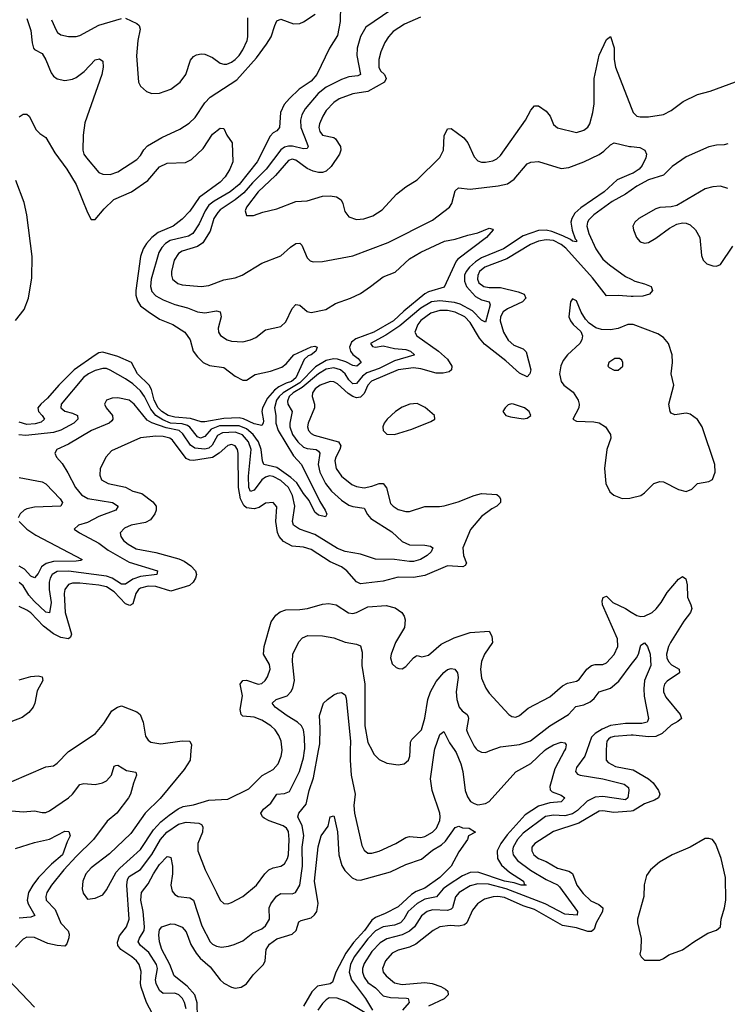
# Model space of a CAD drawing. Header units: inches. Extents: x 1552611 to 1694776, y 811966 to 917215.
# Tile 230 of 256: x 1586772 to 1590507, y 898660 to 903860. Entities that reach past the tile are written whole.
import ezdxf

# ---------------------------------------------------------------- set-up
doc = ezdxf.new("R2010")
doc.units = ezdxf.units.IN
doc.header["$MEASUREMENT"] = 0
for name, color, linetype in [('B5889', 7, 'Continuous'), ('B5899', 7, 'Continuous'), ('B5980', 7, 'Continuous'), ('B5990', 7, 'Continuous')]:
    doc.layers.add(name, color=color, linetype=linetype)

msp = doc.modelspace()

# ---------------------------------------------------------------- linework, layer by layer
at = {"layer": 'B5889', "color": 5}
for points, elevation in [([(1586352.6, 900000), (1586364.6, 899970), (1586367.7, 899947.7), (1586361.8, 899910), (1586344.4, 899850), (1586339.3, 899790), (1586355.9, 899755.9), (1586370, 899744), (1586398, 899738), (1586450, 899745.3), (1586530, 899771.8), (1586610, 899813.6), (1586730, 899836.5), (1586910, 899914.4), (1586950, 899919.6), (1586970, 899932.8), (1587030, 899994.7), (1587037.9, 900000)], 980), ([(1587675.9, 900000), (1587672.3, 899950), (1587640.6, 899899.4), (1587512.6, 899747.4), (1587434.4, 899670), (1587358.4, 899561.6), (1587245.8, 899454.2), (1587150, 899380.4), (1587121.8, 899350), (1587104.9, 899310), (1587102.6, 899270), (1587107.3, 899247.3), (1587130, 899216), (1587170, 899220.5), (1587210, 899239.1), (1587230, 899265.5), (1587281.9, 899358.1), (1587300.4, 899379.6), (1587410, 899477.5), (1587478.6, 899581.4), (1587516.9, 899623.1), (1587560.8, 899659.2), (1587608.4, 899691.6), (1587635.5, 899704.5), (1587690, 899714.2), (1587770, 899738.6), (1587870, 899743.1), (1587982.3, 899797.7), (1588052, 899868), (1588110, 899899.6), (1588136.8, 899930), (1588152.4, 899970), (1588157.1, 900000)], 980), ([(1587473.1, 898610), (1587441.4, 898670), (1587413.2, 898750), (1587409.4, 898770.6), (1587413.2, 898833.2), (1587402.5, 898870), (1587388.2, 898890), (1587364.2, 898910), (1587305.4, 898950), (1587290.9, 898970), (1587287.7, 898987.7), (1587298.8, 899021.2), (1587336.6, 899070), (1587350.3, 899110), (1587337.4, 899290), (1587341.3, 899318.7), (1587350, 899334.7), (1587410, 899372.3), (1587470, 899450.6), (1587515, 899530), (1587549, 899570), (1587610, 899610.9), (1587650, 899622.2), (1587716.9, 899616.9), (1587731.5, 899610), (1587738, 899598), (1587737.1, 899570), (1587712.9, 899510), (1587712.8, 899470), (1587751.7, 899370), (1587810.3, 899250), (1587830, 899210.5), (1587850, 899192.2), (1587870, 899190.3), (1587890, 899197.3), (1587950, 899229.3), (1588021.6, 899290), (1588065.7, 899350), (1588086.6, 899370), (1588110, 899381.6), (1588150, 899390.2), (1588170, 899402), (1588186.1, 899430), (1588191.3, 899450), (1588194.7, 899530), (1588190, 899572), (1588179.5, 899590), (1588163.2, 899603.2), (1588088.6, 899628.6), (1588062.9, 899642.9), (1588052.7, 899650), (1588044.1, 899670), (1588058, 899690), (1588098.1, 899721.9), (1588130, 899769.3), (1588170, 899772.7), (1588195.3, 899784.7), (1588249.4, 899890), (1588270, 899961.1), (1588275, 900000)], 960), ([(1587650, 898636), (1587642.2, 898670), (1587631.2, 898691.2), (1587611.8, 898710), (1587590, 898719), (1587530, 898717.8), (1587510, 898733.5), (1587492.5, 898770), (1587488.7, 898790), (1587498.7, 898850), (1587493.4, 898870), (1587454.3, 898934.3), (1587409.9, 898970), (1587398, 898990), (1587404.5, 899010), (1587428.5, 899050), (1587429.9, 899070), (1587424, 899150), (1587411.5, 899210), (1587414.1, 899250), (1587450, 899295.8), (1587477.7, 899350), (1587510, 899398), (1587550, 899440.2), (1587559.2, 899439.2), (1587570, 899435.5), (1587578.2, 899390), (1587577.8, 899350), (1587569, 899290), (1587577.5, 899257.5), (1587590, 899239.7), (1587608.4, 899230), (1587670, 899222), (1587689.5, 899209.5), (1587734.1, 899074.1), (1587776.5, 898990), (1587790, 898977.8), (1587810, 898967), (1587837.8, 898962.2), (1587873.7, 898966.3), (1587904, 898976), (1587950, 898994.6), (1588003.2, 899036.8), (1588050, 899058.3), (1588070, 899073.7), (1588089.8, 899110), (1588088.9, 899170), (1588097.3, 899190), (1588128.1, 899231.9), (1588150, 899245.2), (1588210, 899244.2), (1588228.6, 899251.4), (1588250.7, 899289.3), (1588265.2, 899390), (1588262.1, 899490), (1588271.2, 899551.2), (1588262.6, 899602.6), (1588239.5, 899650), (1588245, 899670), (1588283.4, 899716.6), (1588299, 899790), (1588323.3, 899856.7), (1588349.1, 900000)], 940), ([(1589648, 900000), (1589596, 899904), (1589569.4, 899810), (1589572.3, 899792.3), (1589581.6, 899781.6), (1589630, 899764.4), (1589648.8, 899750), (1589630.6, 899729.4), (1589570, 899723.7), (1589510, 899705.9), (1589439.1, 899660.9), (1589345, 899555), (1589311.6, 899510), (1589292.2, 899470), (1589293.4, 899430), (1589314.9, 899394.9), (1589357.2, 899357.2), (1589431, 899310), (1589434, 899294), (1589446, 899290), (1589419.3, 899290), (1589382.2, 899302.2), (1589330, 899310.3), (1589190, 899357.6), (1589150, 899356.7), (1589110, 899338.1), (1589033, 899290), (1589007.8, 899270), (1588972.8, 899227.2), (1588910, 899214.9), (1588870, 899193), (1588822.5, 899150), (1588799.9, 899110), (1588781.1, 899090), (1588750, 899078.1), (1588690, 899068.6), (1588650, 899048.1), (1588610, 899005.2), (1588537.9, 898910), (1588517.9, 898870), (1588510.8, 898830), (1588522.6, 898790), (1588597.1, 898690), (1588633.8, 898630)], 940), ([(1588516.5, 900000), (1588515.7, 899950), (1588521.3, 899870), (1588543, 899770), (1588536.1, 899710), (1588538.4, 899670), (1588578.6, 899498.6), (1588590, 899474), (1588610, 899459.1), (1588630, 899457.5), (1588670, 899468.8), (1588756.9, 899510), (1588810, 899541.4), (1588830, 899546.2), (1588890, 899540.5), (1588910, 899546.7), (1588950, 899568.4), (1588971.6, 899590), (1588989.9, 899630), (1588992, 899650), (1588989.4, 899670), (1588948.2, 899790), (1588940.7, 899850), (1588960.9, 900000)], 940), ([(1589765.9, 900000), (1589755.6, 899970), (1589710.9, 899910), (1589705, 899890), (1589716.1, 899876.1), (1589730.7, 899870.7), (1589850.4, 899850), (1589962.9, 899822.9), (1589985.2, 899805.2), (1589987.3, 899790), (1589981.7, 899750), (1589970, 899740.2), (1589850, 899757.6), (1589810, 899754.5), (1589766.4, 899733.6), (1589715.9, 899684.1), (1589690, 899665.2), (1589650, 899656.3), (1589590, 899659.3), (1589547.8, 899652.2), (1589430, 899564.3), (1589399.5, 899530), (1589376.5, 899490), (1589372.5, 899470), (1589375.9, 899450), (1589400, 899420), (1589468.2, 899368.2), (1589550, 899319.4), (1589610, 899290.6), (1589620.7, 899280.7), (1589716.6, 899150), (1589714.4, 899130), (1589650, 899136.6), (1589546.2, 899190), (1589339, 899270), (1589245.6, 899294.4), (1589190, 899297.1), (1589150, 899286.2), (1589090.8, 899250), (1589072.3, 899227.7), (1589056.6, 899170), (1589050, 899162.8), (1589030, 899156.2), (1588950, 899159.2), (1588922.7, 899150), (1588892.4, 899127.6), (1588856.3, 899070), (1588830, 899046), (1588790, 899026.3), (1588710, 899005.8), (1588674.5, 898985.5), (1588630, 898938.5), (1588590, 898875.7), (1588582.2, 898850), (1588581.8, 898830), (1588590, 898803.5), (1588610, 898775.5), (1588650, 898746.9), (1588690, 898704.5), (1588730, 898695.7), (1588813.2, 898693.2), (1588822.6, 898690), (1588828.5, 898670), (1588792.7, 898630)], 960), ([(1588632.3, 900000), (1588641.8, 899981.8), (1588670, 899952.9), (1588710, 899934), (1588770, 899924.2), (1588801.2, 899930), (1588823.6, 899950), (1588830.8, 899970), (1588832.6, 900000)], 960), ([(1589068.8, 900000), (1589075.6, 899990), (1589100.1, 899930), (1589111.3, 899890), (1589123.6, 899790), (1589135.3, 899755.3), (1589151.6, 899731.6), (1589170, 899719.8), (1589190, 899714.4), (1589230, 899719.8), (1589250, 899731.6), (1589390, 899888.3), (1589470, 899931.4), (1589542.5, 900000)], 940), ([(1589192.4, 900000), (1589210, 899992), (1589230, 899990.4), (1589255.5, 900000)], 960), ([(1589868.2, 900000), (1589867.9, 899950), (1589877.1, 899937.1), (1589916.8, 899916.8), (1590000, 899899.6)], 980), ([(1586730, 899682.3), (1586790, 899677.3), (1586850, 899682.6), (1586890, 899672.9), (1586910, 899673), (1586930, 899681.1), (1587030, 899751), (1587051.4, 899770), (1587090, 899820.7), (1587110, 899826.8), (1587170, 899820.1), (1587209.6, 899830), (1587230, 899840.2), (1587256.2, 899870), (1587270, 899917.3), (1587278.9, 899921.1), (1587290, 899923.1), (1587335.6, 899895.6), (1587385.5, 899885.5), (1587388.7, 899870), (1587372.1, 899827.9), (1587357.3, 899770), (1587346, 899750), (1587284.3, 899670), (1587233.5, 899626.5), (1587161.4, 899530), (1587070, 899441.3), (1587005.2, 899370), (1586940.5, 899290), (1586915.7, 899250), (1586909.6, 899230), (1586911.6, 899210), (1586960.1, 899160.1), (1586989.1, 899089.1), (1587028, 899048), (1587032.8, 899030), (1587031.2, 899011.2), (1587020.5, 898979.5), (1587010, 898967.9), (1586970.1, 898969.9), (1586921.3, 898981.3), (1586850, 899012.7), (1586810, 899014.6), (1586790, 899004.4), (1586750, 898962.5)], 960), ([(1590000, 899680.4), (1589907.6, 899672.4), (1589850, 899681), (1589830, 899679.6), (1589722.7, 899617.3), (1589590, 899572.9), (1589490.2, 899510), (1589475.3, 899490), (1589475, 899470), (1589485.6, 899450), (1589510, 899430.1), (1589550, 899413.4), (1589610, 899379.1), (1589670, 899363.3), (1589690, 899350.8), (1589713.2, 899290), (1589746, 899246), (1589786.7, 899206.7), (1589828, 899188), (1589850, 899170.2), (1589847.9, 899150), (1589815.2, 899090), (1589803.6, 899056.4), (1589790, 899043.8), (1589770, 899044.4), (1589710, 899064.2), (1589636.7, 899076.7), (1589490, 899160.4), (1589430, 899180.9), (1589330, 899224.7), (1589295.3, 899230), (1589271.5, 899228.5), (1589225.1, 899214.9), (1589187.5, 899190), (1589162, 899158), (1589132.5, 899090), (1589119.8, 899080.2), (1589090, 899073.2), (1589043.7, 899076.3), (1588990, 899069.8), (1588953.8, 899050), (1588862.6, 898977.4), (1588830, 898962.6), (1588770, 898946.4), (1588738.8, 898930), (1588703, 898890), (1588686.7, 898850), (1588691, 898830), (1588706.2, 898810), (1588750, 898773), (1588790, 898764.4), (1588910, 898775.6), (1588948.4, 898770), (1588994.5, 898754.5), (1589019.7, 898739.7), (1589031.1, 898730), (1589032.8, 898710), (1589011.6, 898688.4), (1588929.4, 898650)], 980), ([(1587709.9, 898590), (1587708.3, 898668.3), (1587696, 898710), (1587656.6, 898756.6), (1587587.8, 898810), (1587564.5, 898870), (1587521.4, 898950), (1587509.9, 898990), (1587507.1, 899027.1), (1587510, 899052.7), (1587522, 899070), (1587570, 899084.5), (1587590, 899083.8), (1587630, 899068.1), (1587650, 899042), (1587676, 898976), (1587702.7, 898930), (1587724.2, 898904.2), (1587777.4, 898857.4), (1587830, 898790.1), (1587850, 898771.4), (1587890, 898750.1), (1587910, 898746), (1587940.5, 898750), (1587970, 898768.2), (1588005.1, 898814.9), (1588059.2, 898870), (1588068.2, 898890), (1588073.4, 898950), (1588090, 898978.5), (1588130, 899005.4), (1588210.9, 899030), (1588231.4, 899050), (1588244.7, 899095.3), (1588257.5, 899102.5), (1588310, 899115.9), (1588328.2, 899131.8), (1588339.9, 899150), (1588347.4, 899192.6), (1588328.1, 899310), (1588347.6, 899492.4), (1588362.4, 899550), (1588399.3, 899600.7), (1588410, 899650.7), (1588430, 899654.8), (1588431, 899651), (1588450, 899571), (1588457, 899450), (1588472.5, 899392.5), (1588487.6, 899367.6), (1588527.6, 899327.6), (1588550, 899317.6), (1588570, 899315), (1588730, 899359.2), (1588810, 899398.2), (1588892.8, 899427.2), (1588950, 899474.6), (1588997.5, 899502.5), (1589019.2, 899520.8), (1589070, 899594.6), (1589090, 899601.3), (1589110, 899592), (1589144.7, 899590), (1589178, 899570), (1589141, 899550), (1589136, 899530), (1589090, 899466), (1589050.2, 899390), (1588989.3, 899330), (1588910, 899273.2), (1588864.7, 899255.3), (1588839.7, 899240.3), (1588770, 899174.6), (1588700.8, 899139.2), (1588650, 899119.4), (1588630, 899104.9), (1588591.9, 899050), (1588533.5, 898986.5), (1588493.7, 898930), (1588441.4, 898830), (1588423.2, 898776.8), (1588411.1, 898768.9), (1588344.5, 898755.5), (1588313.6, 898726.4), (1588269.3, 898650.7)], 920), ([(1586750, 899482.2), (1586850, 899514.4), (1586930, 899532.3), (1587010, 899574.2), (1587032.1, 899572.1), (1587038.4, 899550), (1587021.9, 899518.1), (1586997.2, 899450), (1586939.6, 899400.4), (1586871.9, 899330), (1586841.5, 899290), (1586819, 899250), (1586812.3, 899210), (1586816.9, 899190), (1586851.6, 899128.4), (1586830, 899120.2), (1586770, 899115.8)], 940), ([(1586713.1, 898790), (1586850, 898645.3)], 960), ([(1588603.9, 898610), (1588494.3, 898674.3), (1588446.9, 898693.1), (1588406.3, 898693.7), (1588390, 898684.5), (1588370, 898663.9), (1588345.4, 898630)], 940)]:
    msp.add_lwpolyline(points, dxfattribs=dict(at, elevation=elevation))
at = {"layer": 'B5899', "color": 5, "elevation": 980}
msp.add_lwpolyline([(1590000, 899899.6), (1590010, 899897.5), (1590091.4, 899850), (1590115.5, 899830), (1590143.5, 899790), (1590150.1, 899770), (1590142.8, 899750), (1590122.5, 899737.5), (1590070, 899718), (1590010, 899681.2), (1590000, 899680.4)], dxfattribs=at)
at = {"layer": 'B5899', "color": 5, "elevation": 1020}
msp.add_lwpolyline([(1590410, 899536.2), (1590390, 899535.6), (1590310.2, 899489.8), (1590215.5, 899450), (1590149.3, 899410.7), (1590102, 899370), (1590080, 899340), (1590068.5, 899291.5), (1590065.4, 899230), (1590033.4, 899110), (1590033.4, 899090), (1590051.9, 899008.1), (1590050.9, 898949.1), (1590045.4, 898925.4), (1590051.6, 898911.6), (1590070, 898894), (1590150, 898894), (1590170, 898902), (1590198.6, 898921.4), (1590270, 898947), (1590329.4, 898990), (1590404.7, 899035.3), (1590450, 899052.4), (1590471.1, 899070), (1590474.3, 899110), (1590492.8, 899170), (1590498.3, 899210), (1590497.4, 899330), (1590473.6, 899430), (1590445.8, 899505.8), (1590428.7, 899530)], close=True, dxfattribs=at)
at = {"layer": 'B5980', "color": 5}
for points, elevation in [([(1588464.4, 903935.6), (1588462.8, 903850), (1588450, 903776), (1588408, 903710), (1588339.6, 903570), (1588310, 903534.5), (1588247.7, 903492.3), (1588195.8, 903444.2), (1588168.2, 903411.8), (1588149, 903370), (1588143.2, 903290), (1588130, 903273.5), (1588110, 903262.8), (1588094.8, 903245.2), (1588025.4, 903110), (1587930.1, 902990), (1587882.3, 902950), (1587798, 902902), (1587770, 902879.7), (1587750.1, 902850), (1587718.6, 902781.4), (1587686.4, 902730), (1587663.3, 902716.7), (1587566.4, 902693.6), (1587541.9, 902678.1), (1587522.5, 902657.5), (1587506.5, 902630), (1587466.7, 902490), (1587462.9, 902450), (1587470, 902424.7), (1587490, 902401.8), (1587530, 902380.3), (1587590, 902355.5), (1587658.4, 902338.4), (1587710, 902316.3), (1587750, 902311.1), (1587810, 902321.8), (1587830, 902316.5), (1587835.3, 902290), (1587820.2, 902230), (1587821.8, 902210), (1587832.4, 902192.4), (1587867.2, 902170), (1587890, 902161.3), (1587950, 902159.5), (1587990.4, 902169.6), (1588017.7, 902182.3), (1588070, 902222.3), (1588150, 902240.3), (1588176.4, 902263.6), (1588210, 902335.3), (1588230, 902356.5), (1588250, 902352.2), (1588290, 902318.5), (1588310, 902314.4), (1588387, 902330), (1588438.3, 902361.7), (1588517.6, 902390), (1588570, 902414.7), (1588624.4, 902450), (1588690, 902501.1), (1588753, 902527), (1588830, 902596.2), (1588890, 902633), (1589014, 902690), (1589070, 902700.4), (1589137.5, 902722.5), (1589190, 902733.7), (1589250, 902759.3), (1589270, 902754), (1589270.5, 902750.5), (1589236.4, 902710), (1589084.4, 902595.6), (1589075.4, 902584.6), (1589012.5, 902447.5), (1588930, 902422.8), (1588910, 902412.5), (1588799.1, 902320.9), (1588744.7, 902270), (1588640.8, 902210), (1588545.6, 902174.4), (1588523.2, 902156.8), (1588512.4, 902130), (1588518.1, 902110), (1588531.1, 902091.1), (1588558.9, 902070), (1588575, 902050), (1588551.5, 902030), (1588530, 902033.6), (1588493.5, 902053.5), (1588450, 902066.6), (1588428.7, 902068.6), (1588390, 902059.5), (1588334.1, 902025.9), (1588250, 901942), (1588163, 901890), (1588140.8, 901870), (1588127.3, 901850), (1588116.7, 901810), (1588123.7, 901770), (1588124, 901730), (1588136.1, 901690), (1588217, 901557), (1588259.8, 901510), (1588355.4, 901315.4), (1588384.6, 901270), (1588392.3, 901247.7), (1588386, 901234), (1588350, 901243.5), (1588330, 901259.7), (1588300.6, 901320.6), (1588270, 901357.9), (1588233.9, 901413.9), (1588202.3, 901442.3), (1588130, 901495.2), (1588060.3, 901510), (1588053.9, 901530), (1588047.2, 901590), (1588032.1, 901630), (1588004.9, 901670), (1587970, 901698.8), (1587930, 901715.6), (1587825.8, 901714.2), (1587782.5, 901697.5), (1587750, 901658), (1587727, 901650), (1587710, 901657), (1587670, 901708.8), (1587657.3, 901717.3), (1587630, 901726.1), (1587568.4, 901730), (1587527.2, 901747.2), (1587490.2, 901770), (1587463.6, 901803.6), (1587430, 901870.4), (1587410, 901899.9), (1587370, 901936.6), (1587330, 901963), (1587250, 902009.8), (1587230, 902017), (1587210, 902018.7), (1587170, 902007.4), (1587135.5, 901990), (1587108.7, 901970), (1586991.8, 901830), (1586988.7, 901810), (1587010, 901792), (1587050, 901782.4), (1587077.4, 901770), (1587078.8, 901750), (1587057.3, 901730), (1586988.6, 901691.4), (1586950, 901679.5), (1586804.4, 901664.4), (1586767.6, 901667.6)], 940), ([(1586810, 903866.7), (1586830, 903802), (1586837.3, 903737.3), (1586845.2, 903710), (1586850, 903703.1), (1586890, 903680.9), (1586910, 903647.2), (1586938.8, 903578.8), (1586950, 903562), (1586970, 903546.8), (1587010, 903538.4), (1587050, 903545), (1587070, 903554.2), (1587113, 903587), (1587170, 903648.7), (1587193, 903653), (1587210, 903641), (1587213.2, 903610), (1587205.8, 903570), (1587116, 903316), (1587107.1, 903250), (1587104.7, 903170), (1587110.2, 903150), (1587124.2, 903130), (1587190, 903053.4), (1587210, 903043.9), (1587250, 903042.3), (1587290, 903056), (1587390, 903121.7), (1587410, 903143.2), (1587426.6, 903173.4), (1587446.6, 903193.4), (1587522.8, 903237.2), (1587617.5, 903282.5), (1587666.5, 903313.5), (1587697.5, 903342.5), (1587750, 903421.3), (1587776.8, 903450), (1587918.1, 903541.9), (1588021.8, 903658.2), (1588075.5, 903730), (1588099.3, 903770), (1588118, 903830), (1588130, 903854), (1588150, 903862), (1588217.7, 903837.7), (1588250, 903840.2), (1588270, 903848.2), (1588331.2, 903888.8)], 940), ([(1588730.2, 903910), (1588599.8, 903820.2), (1588570, 903771.3), (1588552.5, 903710), (1588550.7, 903670), (1588570.1, 903569.9), (1588557.4, 903562.6), (1588510, 903557.7), (1588470, 903544.8), (1588390, 903504.4), (1588347.8, 903470), (1588279.5, 903390), (1588261.8, 903358.2), (1588253.4, 903330), (1588255.2, 903290), (1588288.4, 903210), (1588294.4, 903190), (1588290, 903180.5), (1588270, 903178), (1588211.7, 903191.7), (1588190, 903192.1), (1588170, 903186.7), (1588150, 903173.4), (1588073.6, 903070), (1588001.4, 902998.6), (1587954.7, 902945.3), (1587910, 902907.7), (1587830, 902855.1), (1587817.5, 902842.5), (1587797.4, 902810), (1587776.5, 902743.5), (1587738.2, 902681.8), (1587710, 902662.4), (1587630, 902638.3), (1587610, 902624.3), (1587588.1, 902590), (1587572.8, 902530), (1587572.7, 902510), (1587579.2, 902490), (1587606.2, 902466.2), (1587630, 902459), (1587730, 902450.2), (1587770, 902456.8), (1587850, 902486.8), (1587910, 902497.2), (1587947, 902510), (1588050, 902574), (1588150, 902612.4), (1588200.9, 902659.1), (1588230, 902677.4), (1588250, 902679.5), (1588261.6, 902670), (1588290, 902601.6), (1588305.9, 902585.9), (1588321.2, 902581.2), (1588370, 902582.6), (1588530, 902613.4), (1588716.6, 902683.4), (1588950, 902800.5), (1589039.8, 902870), (1589052.5, 902890), (1589070, 902955.5), (1589088.9, 902971.1), (1589150, 902964.8), (1589297.9, 902982.1), (1589346.5, 902993.5), (1589382.2, 903017.8), (1589450, 903098), (1589470, 903107.4), (1589510.3, 903110.3), (1589630, 903073.8), (1589670, 903079.3), (1589750, 903108.4), (1589831.2, 903148.8), (1589854.9, 903165.1), (1589890, 903199.3), (1589910, 903210.4), (1589990, 903190.4), (1590000, 903189.4)], 960), ([(1586940, 903860), (1586963.7, 903803.7), (1586971.7, 903791.7), (1586990, 903780.7), (1587030, 903770.3), (1587069.7, 903770.3), (1587090, 903776.9), (1587190, 903830.7), (1587310, 903866)], 960), ([(1587330, 903868.2), (1587390, 903840.4), (1587403, 903830), (1587408.7, 903810), (1587395.5, 903750), (1587389.1, 903669.1), (1587399.5, 903530), (1587408.9, 903508.9), (1587441.3, 903481.3), (1587470, 903470.3), (1587510, 903471.6), (1587570, 903493.1), (1587618.7, 903530), (1587648.9, 903571.1), (1587673.5, 903646.5), (1587690, 903665.3), (1587705.3, 903674.7), (1587730, 903679.6), (1587750, 903677.6), (1587790, 903659.6), (1587830.2, 903630.2), (1587850, 903624.2), (1587865.4, 903625.4), (1587890, 903634.8), (1587910, 903648.9), (1587930.4, 903670), (1587950, 903700.7), (1587972.5, 903750), (1587976.9, 903770), (1587976.9, 903870)], 960), ([(1588887.3, 903872.7), (1588803.1, 903836.9), (1588743.3, 903796.7), (1588718.2, 903770), (1588700.1, 903739.9), (1588677.9, 903690), (1588667.2, 903650), (1588667.8, 903610), (1588677.2, 903590), (1588696.6, 903570), (1588706.8, 903550), (1588698.2, 903530), (1588610, 903481.1), (1588530, 903468.9), (1588458.6, 903441.4), (1588430, 903423), (1588390, 903379.8), (1588371.2, 903350), (1588354, 903310), (1588351.3, 903290), (1588355.5, 903270), (1588370.1, 903250.1), (1588430, 903237.6), (1588439.4, 903230), (1588464.7, 903190), (1588466.8, 903170), (1588460.5, 903150), (1588415.2, 903084.8), (1588390, 903060.3), (1588370, 903053.7), (1588350, 903053.3), (1588320.5, 903060.5), (1588290, 903074.8), (1588230, 903118.6), (1588210, 903122.9), (1588190, 903116.9), (1588122.8, 903037.2), (1588030, 902951.6), (1587968.6, 902870), (1587961.5, 902850), (1587970, 902826), (1588005.7, 902825.7), (1588055.7, 902844.3), (1588130, 902861.8), (1588230, 902899.1), (1588290, 902903.7), (1588370, 902927.1), (1588410.3, 902930.3), (1588444.4, 902924.4), (1588467.9, 902907.9), (1588478, 902890), (1588487.6, 902847.6), (1588510, 902818), (1588550, 902804.9), (1588588.5, 902808.5), (1588635.1, 902824.9), (1588685.1, 902854.9), (1588760.8, 902939.2), (1588810, 902976.5), (1588870, 903013.4), (1588990, 903131.4), (1589009.1, 903170), (1589012.8, 903247.2), (1589030, 903283.1), (1589050, 903286), (1589115.6, 903235.6), (1589136.6, 903210), (1589170, 903135.3), (1589190, 903114.9), (1589210, 903107.8), (1589230, 903106.7), (1589270, 903114.9), (1589290, 903124.4), (1589310, 903142.3), (1589441.5, 903330), (1589470, 903382.4), (1589490, 903404.2), (1589510, 903404.4), (1589550, 903376.9), (1589571.3, 903350), (1589590, 903306.4), (1589610, 903289.1), (1589710, 903264.9), (1589750, 903276.9), (1589770, 903293.1), (1589780.7, 903310), (1589796.9, 903370), (1589803.9, 903416.1), (1589804.6, 903550), (1589830, 903672.2), (1589870, 903755.5), (1589890, 903770.8), (1589910, 903711), (1589908.8, 903650), (1589916.3, 903610), (1590000, 903395.9)], 980), ([(1586770, 903346.4), (1586790, 903361.3), (1586810, 903360.5), (1586822, 903350), (1586858.2, 903278.2), (1586878, 903258), (1586910, 903236.9), (1586957.2, 903157.2), (1587021.5, 903070), (1587069.3, 902990), (1587130, 902842.4), (1587150, 902804.4), (1587170, 902804.6), (1587218.2, 902861.8), (1587269.3, 902910.7), (1587362.7, 902950), (1587447.6, 903010), (1587510, 903083.2), (1587550, 903102.3), (1587646.3, 903106.3), (1587679.1, 903120.9), (1587740.4, 903179.6), (1587790, 903255.8), (1587830, 903286.8), (1587850, 903284.7), (1587866, 903250), (1587893.1, 903210), (1587896.9, 903110), (1587882, 903070), (1587855.9, 903030), (1587830, 903001), (1587719.2, 902920.8), (1587670, 902848.2), (1587630, 902806.8), (1587581.3, 902770), (1587503.3, 902736.7), (1587470.1, 902710), (1587441.8, 902678.2), (1587424.2, 902650), (1587410.1, 902610), (1587384.7, 902430), (1587385.9, 902405.9), (1587394.6, 902374.6), (1587410, 902349.5), (1587450, 902318.1), (1587510, 902279.1), (1587580.3, 902250), (1587644, 902210), (1587672.6, 902170), (1587687.5, 902110), (1587710, 902080.2), (1587741.2, 902050), (1587773.4, 902033.4), (1587850, 902023.5), (1587910, 901976.9), (1587950, 901956.6), (1587970, 901955.6), (1588014.2, 901985.8), (1588095.5, 902004.5), (1588155.6, 902024.4), (1588178.4, 902041.6), (1588219.5, 902090), (1588310, 902133.1), (1588330, 902135.8), (1588342.8, 902130), (1588335.8, 902110), (1588310.3, 902090), (1588294.6, 902085.4), (1588274.3, 902065.7), (1588230, 901967.8), (1588207, 901950), (1588179.1, 901940.9), (1588139.8, 901920.2), (1588116.5, 901903.5), (1588079.3, 901860.7), (1588053.3, 901810), (1588050.1, 901790), (1588058, 901742), (1588057.5, 901730), (1588050, 901717.6), (1588010, 901725.7), (1587952.6, 901752.6), (1587930, 901758.1), (1587850, 901754.2), (1587750, 901736.5), (1587730, 901736.6), (1587674, 901754), (1587590, 901760.5), (1587555.4, 901770), (1587522.7, 901790), (1587503.6, 901810), (1587481.7, 901850), (1587467, 901907), (1587456.2, 901930), (1587393.9, 901990), (1587362.6, 902050), (1587290, 902080.9), (1587210, 902103.4), (1587190, 902099.7), (1587170, 902089), (1587060.4, 902010), (1586979.1, 901930), (1586919.7, 901860.3), (1586883.9, 901830), (1586867.7, 901810), (1586870.7, 901790), (1586891.3, 901770), (1586902.6, 901750), (1586885.9, 901734.1), (1586854.5, 901725.5), (1586810, 901721.6), (1586770, 901733.8)], 920), ([(1586750, 902272), (1586794.8, 902330), (1586818.5, 902390), (1586836.8, 902496.8), (1586838.5, 902610), (1586809.9, 902830.1), (1586794.8, 902894.8), (1586752.3, 903010)], 920), ([(1590000, 903045.7), (1589925.3, 903014.7), (1589856.8, 902950), (1589733.3, 902866.7), (1589702.5, 902837.5), (1589686.3, 902810), (1589681, 902790), (1589687.7, 902747.7), (1589703.2, 902703.2), (1589710, 902695.5), (1589710, 902686.3), (1589690, 902689.4), (1589679.5, 902699.5), (1589639, 902719), (1589580.6, 902740.6), (1589550, 902747.6), (1589510, 902746.9), (1589430, 902718.1), (1589325.9, 902650), (1589210, 902601.9), (1589178.2, 902581.8), (1589146.7, 902553.3), (1589128.7, 902530), (1589119.9, 902510), (1589119.6, 902479.6), (1589131.1, 902450), (1589178.5, 902398.5), (1589210, 902380.1), (1589250.2, 902370), (1589254.9, 902354.9), (1589230, 902263), (1589210, 902272.9), (1589161.5, 902321.5), (1589097.7, 902357.7), (1589066.3, 902366.3), (1588990, 902375.7), (1588944.8, 902370), (1588890, 902337), (1588777.6, 902242.4), (1588705.3, 902194.7), (1588623.2, 902150), (1588633.8, 902133.8), (1588650, 902130.2), (1588690, 902137.5), (1588750, 902122.6), (1588810, 902118.8), (1588834.3, 902110), (1588855.3, 902090), (1588852.3, 902087.7), (1588750, 902057.7), (1588670, 902018), (1588605, 901995), (1588581.8, 901978.2), (1588550, 901939.4), (1588530, 901937.7), (1588510, 901958.5), (1588489.7, 901989.7), (1588466, 902010), (1588430, 902021.1), (1588390, 902014.4), (1588350, 901989.9), (1588262.3, 901917.7), (1588214.9, 901890), (1588193.5, 901870), (1588184.9, 901844.9), (1588186.9, 901830), (1588210.1, 901790), (1588197.4, 901730), (1588198.4, 901710), (1588212.7, 901670), (1588240.3, 901630), (1588270, 901602.6), (1588290, 901595.7), (1588337.4, 901590), (1588350, 901580.7), (1588355.7, 901570), (1588347.8, 901510), (1588356.6, 901470), (1588386.3, 901410), (1588418.5, 901370), (1588470, 901322.9), (1588510, 901295.5), (1588530, 901288.6), (1588590, 901280.7), (1588607.3, 901247.3), (1588625, 901225), (1588736, 901156), (1588790, 901104.4), (1588830, 901087.1), (1588910, 901085.3), (1588939.9, 901079.9), (1588953.4, 901070), (1588944.6, 901050), (1588923.2, 901030), (1588887.9, 901010), (1588850, 900999.2), (1588830, 900999.2), (1588750, 901008.8), (1588650, 901010.3), (1588570, 901036.7), (1588490, 901051.8), (1588450, 901067.1), (1588330, 901140.7), (1588248.9, 901168.9), (1588217.4, 901190), (1588211.8, 901210), (1588223.6, 901290), (1588212, 901348), (1588191.4, 901390), (1588150, 901425.6), (1588110, 901446.9), (1588090, 901450.2), (1588070, 901444.8), (1588049.2, 901430), (1588010, 901375), (1587990, 901368.4), (1587981.8, 901390), (1587978.9, 901450), (1587993, 901590), (1587979.4, 901630), (1587947.8, 901667.8), (1587910, 901680.9), (1587841.8, 901678.2), (1587816.1, 901663.9), (1587787.8, 901612.2), (1587770, 901596.4), (1587750, 901591.8), (1587696.5, 901596.5), (1587673.3, 901613.3), (1587633.2, 901673.2), (1587614.5, 901690), (1587545, 901705), (1587470.3, 901730.3), (1587444.8, 901744.8), (1587376.1, 901830), (1587350, 901850.5), (1587290, 901862.4), (1587259.5, 901860.5), (1587230, 901851.1), (1587218.9, 901830), (1587228.1, 901810), (1587261.8, 901770), (1587263.8, 901750), (1587258, 901742), (1587244.9, 901730), (1587151.4, 901690), (1587030, 901618.2), (1586968.2, 901590), (1586958.4, 901570), (1586966.7, 901550), (1586995.7, 901515.7), (1587026.6, 901466.6), (1587065.8, 901390), (1587097.9, 901350), (1587131.2, 901331.2), (1587262.4, 901310), (1587292.2, 901290), (1587279.5, 901270), (1587190, 901235.5), (1587130, 901204.2), (1587082, 901190), (1587060.4, 901170), (1587087.2, 901150), (1587190, 901094.9), (1587239.1, 901059.1), (1587350, 900994.8), (1587498.7, 900950), (1587495.5, 900930), (1587410, 900918.7), (1587370, 900905.7), (1587330, 900879.7), (1587310, 900879.7), (1587259.9, 900910), (1587230, 900920.8), (1587030, 900947.7), (1586970, 900946.4), (1586943.7, 900930), (1586932.5, 900910), (1586928, 900890), (1586928.3, 900850), (1586938.4, 900781.6), (1586930, 900727.6), (1586910, 900731.3), (1586848.9, 900788.9), (1586821.1, 900821.1), (1586790, 900869.9), (1586770, 900887.2)], 960), ([(1590000, 902959.8), (1589970, 902938.8), (1589899.9, 902900.1), (1589802.7, 902830), (1589776.5, 902803.5), (1589768.9, 902790), (1589766.2, 902770), (1589776.8, 902730), (1589812.7, 902650), (1589850, 902594.6), (1589884.5, 902564.5), (1589970, 902504.2), (1590000, 902488.9)], 980), ([(1590000, 902398), (1589930, 902403.8), (1589870, 902400.8), (1589795.9, 902495.9), (1589654.1, 902654.1), (1589630, 902672.6), (1589590, 902693), (1589550, 902697.9), (1589510, 902691.1), (1589467.2, 902672.8), (1589343.8, 902596.2), (1589227.1, 902552.9), (1589199.5, 902530), (1589189.7, 902509.7), (1589188.2, 902490), (1589196.1, 902470), (1589222.2, 902450), (1589250, 902445.2), (1589310, 902445.6), (1589403.3, 902423.3), (1589435.4, 902410), (1589444, 902390), (1589426.3, 902370), (1589346.3, 902333.7), (1589323.2, 902316.8), (1589309.5, 902290.5), (1589308.4, 902270), (1589325.2, 902210), (1589350, 902168), (1589380.3, 902140.3), (1589430, 902121.5), (1589445.9, 902105.9), (1589469.5, 902010), (1589465.4, 901990), (1589450, 901973.3), (1589410, 901992.9), (1589338.1, 902058.1), (1589225.7, 902145.7), (1589198.6, 902178.6), (1589150, 902259.9), (1589121.1, 902290), (1589070, 902316.2), (1589030, 902324), (1588990, 902324.8), (1588941.5, 902310), (1588890, 902271.6), (1588872.6, 902250), (1588857.8, 902210), (1588868.2, 902190), (1588982, 902110), (1589030, 902067), (1589052.3, 902030), (1589051.2, 902010), (1589039, 902001), (1589007, 901993), (1588970, 901993.7), (1588890, 902016.5), (1588850, 902020.5), (1588770, 902011.6), (1588629.3, 901950.7), (1588609.7, 901930), (1588590, 901886), (1588570, 901866.1), (1588550, 901863.6), (1588529.8, 901869.8), (1588505.1, 901885.1), (1588450, 901937.4), (1588430, 901946.6), (1588410, 901949.3), (1588358.8, 901930), (1588331.9, 901910), (1588316.6, 901890), (1588315.5, 901870), (1588327.3, 901830), (1588327.5, 901810), (1588295, 901730), (1588291.4, 901710), (1588296.6, 901690), (1588310, 901675), (1588326.3, 901666.3), (1588455, 901630), (1588466.3, 901610), (1588462.1, 901590), (1588441, 901550), (1588435.6, 901530), (1588442.3, 901490), (1588470, 901449.4), (1588525.9, 901405.9), (1588550, 901395.1), (1588590, 901388), (1588630, 901395.8), (1588670, 901411.1), (1588690.5, 901410.5), (1588708.3, 901388.3), (1588730, 901304.6), (1588743.6, 901290), (1588770, 901274), (1588810, 901261.8), (1588830, 901262), (1588910, 901289.1), (1588988.5, 901288.5), (1589012.6, 901292.6), (1589087.1, 901312.9), (1589170, 901348), (1589210, 901358.5), (1589290, 901352.7), (1589302.4, 901342.4), (1589310.2, 901330.2), (1589310, 901309.6), (1589290.4, 901290), (1589263.2, 901276.8), (1589210, 901236.5), (1589151.7, 901168.3), (1589110.1, 901070), (1589113.6, 901030), (1589130.2, 900990), (1589122.7, 900977.3), (1589110.5, 900970), (1589030, 900975.8), (1588910, 900924.1), (1588850, 900914.7), (1588770, 900916.3), (1588690, 900894.2), (1588570, 900881), (1588550, 900891.3), (1588498.5, 900950), (1588471.1, 900970), (1588410, 900997.7), (1588310, 901062.5), (1588270, 901073.5), (1588210, 901079.2), (1588163.9, 901103.9), (1588141.5, 901130), (1588132, 901152), (1588124.6, 901210), (1588130, 901288), (1588110, 901309.5), (1588070, 901306.2), (1588036, 901284), (1588010, 901276.1), (1587970, 901282.7), (1587954.8, 901294.8), (1587937.9, 901330), (1587926.9, 901390), (1587924.5, 901570), (1587921.3, 901590), (1587909.7, 901610), (1587890, 901616.9), (1587870, 901611.1), (1587825.4, 901570), (1587790, 901548.4), (1587690, 901532.3), (1587670, 901533.2), (1587650, 901543.1), (1587578.8, 901638.8), (1587563.8, 901650), (1587530, 901658.7), (1587490, 901660.6), (1587408.8, 901651.2), (1587256.2, 901583.8), (1587228.2, 901551.8), (1587197.5, 901490), (1587195, 901455), (1587203.6, 901430), (1587239.3, 901410), (1587330, 901391.2), (1587370, 901370.7), (1587417.3, 901357.3), (1587474.1, 901314.1), (1587491.9, 901290), (1587492.9, 901270), (1587484.7, 901250), (1587462, 901218), (1587436, 901204), (1587360.4, 901190), (1587325.6, 901174.4), (1587302.8, 901150), (1587305.4, 901130), (1587319.3, 901110), (1587344, 901090), (1587386.2, 901066.2), (1587490, 901045.9), (1587612.1, 901012.1), (1587640, 901000), (1587675.7, 900975.7), (1587700.6, 900950), (1587705.3, 900930), (1587699.8, 900910), (1587688, 900890), (1587668.1, 900871.9), (1587570, 900841.6), (1587490, 900865.9), (1587450, 900867.7), (1587410, 900857.5), (1587398.9, 900850), (1587384.9, 900830), (1587370, 900774.3), (1587353.1, 900766.9), (1587330, 900775.2), (1587270, 900838.7), (1587230, 900864.1), (1587190, 900874.2), (1587090, 900884.5), (1587050, 900883.7), (1587030, 900876.4), (1587010.1, 900850), (1587006.8, 900830), (1587011.9, 900730), (1587045.4, 900614.6), (1587040.7, 900599.3), (1587029.4, 900590.6), (1586990, 900597), (1586950, 900617.2), (1586897.3, 900657.3), (1586830, 900727.7), (1586810, 900742.3), (1586770, 900761.8)], 980), ([(1590000, 902250.3), (1589982, 902250), (1589930.5, 902229.5), (1589890, 902221.3), (1589843.1, 902223.1), (1589812.4, 902232.4), (1589778, 902258), (1589759.2, 902279.2), (1589735.7, 902315.7), (1589710, 902375.1), (1589690, 902386), (1589679.3, 902370), (1589670.4, 902290), (1589678.7, 902270), (1589694, 902250), (1589734.1, 902214.1), (1589743.2, 902190), (1589739.5, 902170), (1589728.4, 902150), (1589662.9, 902090), (1589640.2, 902059.8), (1589628.2, 902031.8), (1589621.2, 901990), (1589630, 901948.4), (1589644.4, 901930), (1589693, 901893), (1589719.5, 901850), (1589724.1, 901830), (1589722.3, 901810), (1589691, 901750), (1589710, 901739.1), (1589803, 901737), (1589830, 901731.7), (1589863.8, 901710), (1589890.4, 901670), (1589892.4, 901650), (1589871.5, 901590), (1589858.7, 901490), (1589866.4, 901410), (1589886.6, 901366.6), (1589908.6, 901348.6), (1589952, 901332), (1589992.2, 901332.2), (1590000, 901334.3)], 1020), ([(1586770, 901442), (1586890, 901418.6), (1586910, 901408.5), (1586986.2, 901330), (1586998.6, 901310), (1586989.1, 901290.9), (1586850, 901285), (1586810, 901277.3), (1586794.9, 901270), (1586773.8, 901250), (1586764.7, 901230)], 940), ([(1586769.2, 901210), (1586810.2, 901170), (1586858, 901138), (1587101.6, 901010), (1587095.3, 901004.7), (1587070, 900999.5), (1586950, 900998.7), (1586911.3, 900988.7), (1586886.7, 900970), (1586870, 900935.1), (1586850, 900911.6), (1586830, 900921.8), (1586797.3, 900957.3), (1586770, 900973.7)], 940), ([(1588157.1, 900000), (1588157.5, 900002.5), (1588152.3, 900050), (1588140.5, 900080.5), (1588120.3, 900110), (1588097.8, 900130), (1588050, 900160.2), (1588010, 900175.7), (1587950, 900181.8), (1587941.4, 900190), (1587936.2, 900216.2), (1587947.3, 900290), (1587936.1, 900350), (1587949.5, 900370), (1587968.7, 900371.3), (1588030, 900350.2), (1588050, 900354.4), (1588067.4, 900370), (1588080.3, 900390), (1588094.6, 900430), (1588090, 900454), (1588059.3, 900510), (1588062.2, 900550), (1588099.2, 900680.8), (1588124, 900716), (1588147.2, 900732.8), (1588176.2, 900743.8), (1588250, 900744.4), (1588290.4, 900750.4), (1588370, 900773.6), (1588403, 900777), (1588442, 900770), (1588507.9, 900727.9), (1588530, 900724.6), (1588550, 900729.2), (1588610, 900758.6), (1588706.4, 900766.4), (1588753.2, 900753.2), (1588789, 900729), (1588801.4, 900710), (1588807.2, 900690), (1588802.2, 900650), (1588756.1, 900570), (1588731.8, 900510), (1588728.8, 900490), (1588738.8, 900458.8), (1588759.3, 900439.3), (1588772.8, 900432.8), (1588790, 900432.4), (1588810, 900443.7), (1588850, 900490.7), (1588862, 900498), (1588870, 900502), (1588894.6, 900494.6), (1588930, 900504.7), (1588997.4, 900562.6), (1589065, 900595), (1589150, 900622.8), (1589250, 900630.3), (1589264.6, 900604.6), (1589267.1, 900570), (1589225.8, 900510), (1589208.6, 900470), (1589205, 900430), (1589210, 900382.8), (1589232.6, 900330), (1589250, 900303.1), (1589354, 900190), (1589370, 900180.2), (1589390, 900177.3), (1589410, 900185.8), (1589456.6, 900223.4), (1589570, 900283.6), (1589637.2, 900342.8), (1589664.2, 900355.8), (1589710, 900366.2), (1589725.4, 900374.6), (1589765, 900430), (1589789.9, 900450.1), (1589810, 900455.1), (1589850, 900454.4), (1589870, 900463.2), (1589910, 900507.8), (1589928.9, 900550), (1589927.6, 900590), (1589847.7, 900770), (1589845.9, 900790), (1589851, 900809), (1589870, 900815.6), (1589902.7, 900782.7), (1589970, 900749.6), (1590000, 900731.4)], 980), ([(1588275, 900000), (1588276.2, 900010), (1588275.9, 900070), (1588270.3, 900110), (1588260.2, 900130), (1588238.8, 900150), (1588183.1, 900183.1), (1588119.8, 900230), (1588104.5, 900250), (1588125.1, 900270), (1588183.1, 900290), (1588203.1, 900310), (1588214, 900330), (1588222.2, 900370), (1588211.4, 900470), (1588214.2, 900510), (1588245.9, 900574.1), (1588264, 900596), (1588292.8, 900607.2), (1588370, 900605.4), (1588430, 900595), (1588490, 900571.7), (1588550, 900562.6), (1588570, 900552.7), (1588579.5, 900519.5), (1588578.1, 900450), (1588592.8, 900350), (1588594, 900130), (1588610, 900042.8), (1588632.3, 900000)], 960), ([(1589255.5, 900000), (1589310, 900020.6), (1589410, 900031.4), (1589467.9, 900052.1), (1589570, 900130.7), (1589669, 900190), (1589707.9, 900232.1), (1589750, 900241.9), (1589783.3, 900256.7), (1589804.4, 900275.6), (1589830.4, 900309.6), (1589890, 900330.1), (1589933.7, 900366.3), (1590000, 900453.9)], 960), ([(1588832.6, 900000), (1588835.2, 900044.8), (1588842.1, 900057.9), (1588893.5, 900110), (1588910, 900170.4), (1588926.8, 900270), (1588939.6, 900310), (1588970, 900364.8), (1589010, 900412.6), (1589030, 900427.8), (1589050, 900433.7), (1589069.3, 900429.3), (1589082.9, 900410), (1589086, 900386), (1589076.6, 900310), (1589079.8, 900270), (1589091.6, 900230), (1589107.5, 900210), (1589133.4, 900190), (1589138.2, 900178.3), (1589140.6, 900170), (1589130.1, 900110.1), (1589138, 900090), (1589170, 900023.7), (1589181.7, 900010), (1589190, 900001.1), (1589192.4, 900000)], 960), ([(1586770, 900373), (1586830, 900391.3), (1586870, 900395), (1586890.2, 900390), (1586894.4, 900370), (1586864.9, 900315.1), (1586851.3, 900250), (1586843, 900230), (1586819.7, 900200.3), (1586785.4, 900174.6), (1586650, 900123.6)], 980), ([(1588349.1, 900000), (1588355.4, 900035.4), (1588358.7, 900118.7), (1588354.6, 900185.4), (1588376.4, 900250), (1588396, 900270), (1588430, 900293.8), (1588450, 900303.6), (1588470, 900307.2), (1588490, 900293.8), (1588496, 900276), (1588517.3, 900050), (1588516.5, 900000)], 940), ([(1587037.9, 900000), (1587172.3, 900090), (1587216.7, 900143.3), (1587258.5, 900210), (1587288.3, 900230), (1587310, 900236.1), (1587390, 900205.4), (1587408, 900190), (1587423.8, 900150), (1587436.4, 900076.4), (1587450, 900054.4), (1587464.2, 900044.2), (1587516.4, 900036.4), (1587630, 900051.6), (1587670.4, 900050), (1587678, 900030), (1587675.9, 900000)], 980), ([(1590000, 900143.2), (1589970, 900143.1), (1589890, 900132.1), (1589846.5, 900113.5), (1589809.2, 900090.8), (1589790.1, 900070), (1589765.9, 900000)], 960), ([(1588960.9, 900000), (1588962.3, 900010), (1588990, 900084.9), (1589010, 900100.5), (1589040.9, 900040.9), (1589068.8, 900000)], 940), ([(1589542.5, 900000), (1589550, 900007.1), (1589590, 900030.1), (1589630, 900044.4), (1589650, 900041), (1589655.5, 900030), (1589653.4, 900010), (1589648, 900000)], 940), ([(1590000, 900080.9), (1589910, 900073.8), (1589890.7, 900069.3), (1589880, 900060), (1589871.1, 900050), (1589868.4, 900031.6), (1589868.2, 900000)], 980)]:
    msp.add_lwpolyline(points, dxfattribs=dict(at, elevation=elevation))
for points, elevation in [([(1589938, 902070), (1589914, 902070), (1589881, 902050), (1589876, 902030), (1589883.4, 902023.4), (1589910, 902008.2), (1589930, 902008.4), (1589955.1, 902030), (1589956, 902050), (1589950, 902062)], 1040), ([(1588870, 901833.7), (1588830.7, 901830), (1588790, 901813.5), (1588754.9, 901790), (1588712, 901750), (1588696.5, 901730), (1588688.9, 901710), (1588690.4, 901690), (1588710, 901670.4), (1588750, 901669.4), (1588842.3, 901697.7), (1588942, 901738), (1588962.7, 901750), (1588960.5, 901770), (1588912, 901812)], 1020), ([(1589368.2, 901831.8), (1589350, 901826), (1589334, 901810), (1589322.8, 901790), (1589338, 901770), (1589362, 901762), (1589430, 901752.2), (1589450, 901754.9), (1589469.4, 901770), (1589460.5, 901790), (1589435.6, 901810), (1589379, 901830)], 1020)]:
    msp.add_lwpolyline(points, close=True, dxfattribs=dict(at, elevation=elevation))
at = {"layer": 'B5990', "color": 5}
for points, elevation in [([(1590000, 903395.9), (1590010, 903370.3), (1590030, 903351.1), (1590046.5, 903346.5), (1590090, 903346.2), (1590170, 903359.8), (1590210, 903381.2), (1590273, 903427), (1590350, 903464.3), (1590417.1, 903482.9), (1590550, 903531.3)], 980), ([(1590510, 903204.7), (1590490, 903199.4), (1590450, 903198), (1590410, 903188), (1590290, 903135.4), (1590216.1, 903083.9), (1590170, 903038.3), (1590090, 903013.3), (1590030, 902980.9), (1590000, 902959.8)], 980), ([(1590000, 903189.4), (1590044.7, 903184.7), (1590071, 903170), (1590080.7, 903150), (1590076.4, 903130), (1590058.2, 903090), (1590041.3, 903070), (1590010.3, 903050), (1590000, 903045.7)], 960), ([(1590510, 902968.8), (1590470, 902980.7), (1590430, 902977.7), (1590390, 902967.3), (1590240.5, 902879.5), (1590210, 902871.6), (1590150, 902867.7), (1590130, 902861.4), (1590040.3, 902810), (1590018, 902790), (1590008.9, 902770), (1590011.6, 902750), (1590026.7, 902710), (1590046.2, 902686.2), (1590070, 902679.7), (1590090, 902683.8), (1590130, 902705.7), (1590201.5, 902758.5), (1590239.6, 902780.4), (1590270, 902787.1), (1590290, 902785), (1590310, 902776.3), (1590339.1, 902750), (1590362, 902710), (1590370, 902614), (1590379.1, 902590), (1590398.8, 902570), (1590430, 902559.5), (1590450, 902558), (1590470, 902567.3), (1590536.1, 902663.9)], 1020), ([(1590000, 902488.9), (1590019.1, 902479.1), (1590070, 902465.7), (1590104.2, 902450), (1590111.8, 902430), (1590095.3, 902410), (1590060.2, 902399.8), (1590010, 902397.2), (1590000, 902398)], 980), ([(1590000, 901334.3), (1590050, 901347.6), (1590070, 901361.1), (1590119.7, 901410), (1590150, 901421.8), (1590170, 901418.8), (1590250, 901379.6), (1590290, 901369), (1590319.6, 901380.4), (1590350, 901410.3), (1590410, 901420.2), (1590428.2, 901431.8), (1590442.4, 901470), (1590440.5, 901510), (1590373.6, 901710), (1590350, 901748.4), (1590310, 901776.8), (1590290, 901781.2), (1590230, 901773.7), (1590210, 901782.4), (1590204.4, 901790), (1590198, 901830), (1590224.8, 901930), (1590209.8, 901990), (1590217.6, 902050), (1590216.1, 902090), (1590196.1, 902150), (1590170, 902181.5), (1590140.7, 902200.7), (1590010, 902250.5), (1590000, 902250.3)], 1020), ([(1590000, 900731.4), (1590030, 900713.1), (1590050, 900707.3), (1590070, 900709.4), (1590110, 900729.4), (1590131.8, 900748.2), (1590158.1, 900781.9), (1590190, 900835.4), (1590250, 900905.7), (1590270, 900919.5), (1590287.4, 900907.4), (1590294.5, 900874.5), (1590296.8, 900810), (1590314.7, 900770), (1590318.9, 900750), (1590312.6, 900730), (1590277, 900683), (1590207.6, 900570), (1590196.9, 900550), (1590186.7, 900510), (1590187.8, 900490), (1590196, 900470), (1590212.6, 900452.6), (1590252.8, 900430), (1590255, 900410), (1590190, 900367.3), (1590174.7, 900350), (1590169.2, 900330), (1590170.6, 900310), (1590181.5, 900281.5), (1590257.3, 900190), (1590264.5, 900170), (1590246.2, 900153.8), (1590210, 900133.7), (1590162.6, 900090), (1590130, 900074.9), (1590090, 900073), (1590010, 900081.7), (1590000, 900080.9)], 980), ([(1590000, 900453.9), (1590027.4, 900490), (1590037.5, 900510), (1590050, 900557.1), (1590070, 900568.5), (1590085.7, 900550), (1590099.1, 900510), (1590102.6, 900450), (1590070.1, 900370), (1590066.3, 900326.3), (1590068.1, 900288.1), (1590090.2, 900170), (1590085.8, 900154.2), (1590083.1, 900150), (1590056.5, 900143.5), (1590000, 900143.2)], 960)]:
    msp.add_lwpolyline(points, dxfattribs=dict(at, elevation=elevation))

doc.saveas('drawing.dxf')
